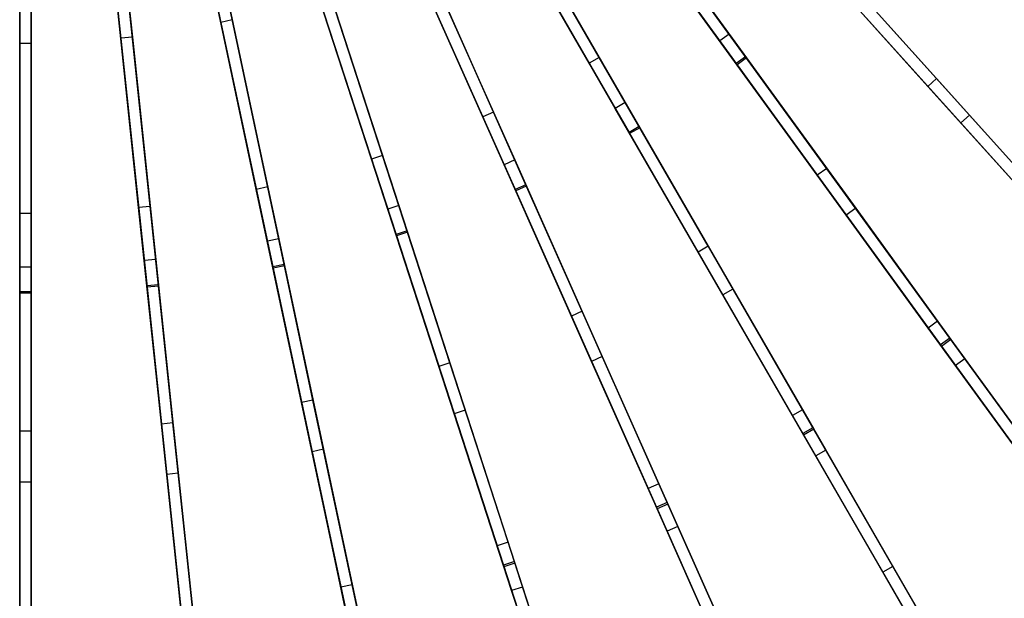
# Model space of a CAD drawing. Extents: x 1 to 71.1, y -35.1 to 35.1.
# Tile 42 of 85: x 36 to 48.6, y -19.6 to -12.1. Entities that reach past the tile are written whole.
import ezdxf

# ---------------------------------------------------------------- set-up
doc = ezdxf.new("R2010")
doc.units = 0
doc.header["$LTSCALE"] = 2.54
doc.layers.get('0').update_dxf_attribs({"color": 13, "linetype": 'CONTINUOUS'})

# ---------------------------------------------------------------- blocks, each defined once
blk = doc.blocks.new('LPUMPKIN_L_444_STL')
at = {"color": 0}
for p, q in [((45.291, -12.622, 48.017), (42.651, -8.988, 48.871)), ((45.291, -12.622, 48.017), (42.651, -8.988, 48.871)), ((42.53, -9.076, 48.871), (45.17, -12.71, 48.017)), ((42.53, -9.076, 48.871), (45.17, -12.71, 48.017)), ((42.537, -9.086, 49.021), (45.18, -12.724, 48.167)), ((42.537, -9.086, 49.021), (45.18, -12.724, 48.167)), ((42.658, -8.997, 49.021), (45.301, -12.636, 48.167)), ((42.658, -8.997, 49.021), (45.301, -12.636, 48.167)), ((38.065, -9.222, 12.072), (38.687, -12.149, 12.543)), ((38.065, -9.222, 12.072), (38.687, -12.149, 12.543)), ((38.541, -12.18, 12.543), (37.918, -9.253, 12.072)), ((38.541, -12.18, 12.543), (37.918, -9.253, 12.072)), ((35.953, -12.451, 12.546), (35.953, -9.46, 12.073)), ((35.953, -12.451, 12.546), (35.953, -9.46, 12.073)), ((36.103, -9.46, 12.073), (36.103, -12.451, 12.546)), ((36.103, -9.46, 12.073), (36.103, -12.451, 12.546)), ((37.254, -12.383, 12.544), (36.942, -9.408, 12.073)), ((37.254, -12.383, 12.544), (36.942, -9.408, 12.073)), ((37.091, -9.392, 12.073), (37.404, -12.368, 12.544)), ((37.091, -9.392, 12.073), (37.404, -12.368, 12.544)), ((41.545, -9.706, 48.871), (43.791, -13.595, 48.018)), ((41.545, -9.706, 48.871), (43.791, -13.595, 48.018)), ((41.551, -9.716, 49.021), (43.799, -13.61, 48.167)), ((41.551, -9.716, 49.021), (43.799, -13.61, 48.167)), ((43.921, -13.52, 48.018), (41.675, -9.631, 48.871)), ((43.921, -13.52, 48.018), (41.675, -9.631, 48.871)), ((41.681, -9.641, 49.021), (43.929, -13.535, 48.167)), ((41.681, -9.641, 49.021), (43.929, -13.535, 48.167)), ((43.388, -10.002, 12.539), (45.079, -12.33, 13.332)), ((43.388, -10.002, 12.539), (45.079, -12.33, 13.332)), ((43.407, -12.631, 12.959), (41.95, -10.107, 12.245)), ((43.407, -12.631, 12.959), (41.95, -10.107, 12.245)), ((44.958, -12.418, 13.332), (43.266, -10.09, 12.539)), ((44.958, -12.418, 13.332), (43.266, -10.09, 12.539)), ((40.5, -10.228, 48.871), (42.327, -14.33, 48.018)), ((40.5, -10.228, 48.871), (42.327, -14.33, 48.018)), ((40.505, -10.239, 49.022), (42.333, -14.346, 48.168)), ((40.505, -10.239, 49.022), (42.333, -14.346, 48.168)), ((42.464, -14.269, 48.018), (40.637, -10.167, 48.871)), ((42.464, -14.269, 48.018), (40.637, -10.167, 48.871)), ((40.642, -10.178, 49.022), (42.47, -14.285, 48.168)), ((40.642, -10.178, 49.022), (42.47, -14.285, 48.168)), ((43.277, -12.706, 12.959), (41.82, -10.182, 12.245)), ((43.277, -12.706, 12.959), (41.82, -10.182, 12.245)), ((39.406, -10.638, 48.872), (40.794, -14.908, 48.018)), ((39.406, -10.638, 48.872), (40.794, -14.908, 48.018)), ((40.936, -14.862, 48.018), (39.549, -10.592, 48.872)), ((40.936, -14.862, 48.018), (39.549, -10.592, 48.872)), ((39.552, -10.603, 49.022), (40.941, -14.878, 48.168)), ((39.552, -10.603, 49.022), (40.941, -14.878, 48.168)), ((39.41, -10.649, 49.022), (40.799, -14.925, 48.168)), ((39.41, -10.649, 49.022), (40.799, -14.925, 48.168)), ((41.91, -13.395, 12.959), (40.725, -10.733, 12.245)), ((41.91, -13.395, 12.959), (40.725, -10.733, 12.245)), ((42.047, -13.334, 12.959), (40.862, -10.672, 12.245)), ((42.047, -13.334, 12.959), (40.862, -10.672, 12.245)), ((42.303, -10.719, 12.539), (43.742, -13.211, 13.332)), ((42.303, -10.719, 12.539), (43.742, -13.211, 13.332)), ((43.612, -13.286, 13.332), (42.174, -10.794, 12.539)), ((43.612, -13.286, 13.332), (42.174, -10.794, 12.539)), ((47.747, -12.903, 13.999), (45.871, -10.82, 12.959)), ((47.747, -12.903, 13.999), (45.871, -10.82, 12.959)), ((38.275, -10.931, 48.872), (39.209, -15.323, 48.019)), ((38.275, -10.931, 48.872), (39.209, -15.323, 48.019)), ((38.278, -10.943, 49.022), (39.212, -15.339, 48.169)), ((38.278, -10.943, 49.022), (39.212, -15.339, 48.169)), ((39.355, -15.291, 48.019), (38.422, -10.9, 48.872)), ((39.355, -15.291, 48.019), (38.422, -10.9, 48.872)), ((38.424, -10.911, 49.022), (39.359, -15.308, 48.169)), ((38.424, -10.911, 49.022), (39.359, -15.308, 48.169)), ((47.635, -13.003, 13.999), (45.76, -10.92, 12.959)), ((47.635, -13.003, 13.999), (45.76, -10.92, 12.959)), ((37.12, -11.105, 48.872), (37.589, -15.569, 48.019)), ((37.12, -11.105, 48.872), (37.589, -15.569, 48.019)), ((37.121, -11.116, 49.022), (37.591, -15.586, 48.169)), ((37.121, -11.116, 49.022), (37.591, -15.586, 48.169)), ((37.738, -15.553, 48.019), (37.269, -11.089, 48.872)), ((37.738, -15.553, 48.019), (37.269, -11.089, 48.872)), ((37.27, -11.1, 49.022), (37.74, -15.57, 48.169)), ((37.27, -11.1, 49.022), (37.74, -15.57, 48.169)), ((40.621, -13.891, 12.96), (39.72, -11.12, 12.246)), ((40.621, -13.891, 12.96), (39.72, -11.12, 12.246)), ((35.953, -11.156, 48.872), (35.953, -15.644, 48.02)), ((35.953, -11.156, 48.872), (35.953, -15.644, 48.02)), ((35.953, -11.167, 49.023), (35.953, -15.661, 48.17)), ((35.953, -11.167, 49.023), (35.953, -15.661, 48.17)), ((36.103, -15.644, 48.02), (36.103, -11.156, 48.872)), ((36.103, -15.644, 48.02), (36.103, -11.156, 48.872)), ((36.103, -11.167, 49.023), (36.103, -15.661, 48.17)), ((36.103, -11.167, 49.023), (36.103, -15.661, 48.17)), ((40.478, -13.937, 12.96), (39.578, -11.167, 12.246)), ((40.478, -13.937, 12.96), (39.578, -11.167, 12.246)), ((42.184, -14.01, 13.334), (41.013, -11.381, 12.54)), ((42.184, -14.01, 13.334), (41.013, -11.381, 12.54)), ((41.15, -11.32, 12.54), (42.321, -13.949, 13.334)), ((41.15, -11.32, 12.54), (42.321, -13.949, 13.334)), ((46.318, -11.316, 13.331), (48.17, -13.373, 14.452)), ((46.318, -11.316, 13.331), (48.17, -13.373, 14.452)), ((38.997, -14.327, 12.96), (38.391, -11.478, 12.246)), ((38.997, -14.327, 12.96), (38.391, -11.478, 12.246)), ((39.144, -14.296, 12.96), (38.538, -11.447, 12.246)), ((39.144, -14.296, 12.96), (38.538, -11.447, 12.246)), ((48.059, -13.473, 14.452), (46.206, -11.416, 13.331)), ((48.059, -13.473, 14.452), (46.206, -11.416, 13.331)), ((37.632, -14.545, 12.961), (37.328, -11.649, 12.246)), ((37.632, -14.545, 12.961), (37.328, -11.649, 12.246)), ((49.552, -14.907, 46.876), (46.56, -11.585, 48.017)), ((49.552, -14.907, 46.876), (46.56, -11.585, 48.017)), ((46.572, -11.597, 48.167), (49.567, -14.924, 47.026)), ((46.572, -11.597, 48.167), (49.567, -14.924, 47.026)), ((35.953, -14.635, 12.961), (35.953, -11.723, 12.247)), ((35.953, -14.635, 12.961), (35.953, -11.723, 12.247)), ((36.103, -14.635, 12.961), (36.103, -11.723, 12.247)), ((36.103, -14.635, 12.961), (36.103, -11.723, 12.247)), ((37.483, -14.561, 12.961), (37.179, -11.665, 12.246)), ((37.483, -14.561, 12.961), (37.179, -11.665, 12.246)), ((46.449, -11.685, 48.017), (49.44, -15.008, 46.876)), ((46.449, -11.685, 48.017), (49.44, -15.008, 46.876)), ((46.46, -11.698, 48.167), (49.456, -15.025, 47.026)), ((46.46, -11.698, 48.167), (49.456, -15.025, 47.026)), ((40.687, -14.581, 13.335), (39.798, -11.845, 12.541)), ((40.687, -14.581, 13.335), (39.798, -11.845, 12.541)), ((39.941, -11.799, 12.541), (40.83, -14.534, 13.335)), ((39.941, -11.799, 12.541), (40.83, -14.534, 13.335)), ((46.213, -14.145, 13.999), (44.565, -11.878, 12.959)), ((46.213, -14.145, 13.999), (44.565, -11.878, 12.959)), ((46.334, -14.057, 13.999), (44.687, -11.79, 12.959)), ((46.334, -14.057, 13.999), (44.687, -11.79, 12.959)), ((38.687, -12.149, 12.543), (38.541, -12.18, 12.543)), ((38.687, -12.149, 12.543), (38.541, -12.18, 12.543)), ((38.687, -12.149, 12.543), (39.285, -14.962, 13.337)), ((38.687, -12.149, 12.543), (39.285, -14.962, 13.337)), ((39.139, -14.993, 13.337), (38.541, -12.18, 12.543)), ((39.139, -14.993, 13.337), (38.541, -12.18, 12.543)), ((37.404, -12.368, 12.544), (37.254, -12.383, 12.544)), ((37.404, -12.368, 12.544), (37.254, -12.383, 12.544)), ((37.555, -15.243, 13.339), (37.254, -12.383, 12.544)), ((37.555, -15.243, 13.339), (37.254, -12.383, 12.544)), ((37.404, -12.368, 12.544), (37.704, -15.227, 13.339)), ((37.404, -12.368, 12.544), (37.704, -15.227, 13.339)), ((45.079, -12.33, 13.332), (44.958, -12.418, 13.332)), ((45.079, -12.33, 13.332), (44.958, -12.418, 13.332)), ((45.079, -12.33, 13.332), (46.707, -14.57, 14.453)), ((45.079, -12.33, 13.332), (46.707, -14.57, 14.453)), ((35.953, -15.325, 13.342), (35.953, -12.451, 12.546)), ((36.103, -12.451, 12.546), (35.953, -12.451, 12.546)), ((35.953, -15.325, 13.342), (35.953, -12.451, 12.546)), ((36.103, -12.451, 12.546), (35.953, -12.451, 12.546)), ((36.103, -12.451, 12.546), (36.103, -15.325, 13.342)), ((36.103, -12.451, 12.546), (36.103, -15.325, 13.342)), ((46.585, -14.658, 14.453), (44.958, -12.418, 13.332)), ((46.585, -14.658, 14.453), (44.958, -12.418, 13.332)), ((43.407, -12.631, 12.959), (43.277, -12.706, 12.959)), ((43.407, -12.631, 12.959), (43.277, -12.706, 12.959)), ((44.809, -15.058, 14), (43.407, -12.631, 12.959)), ((44.809, -15.058, 14), (43.407, -12.631, 12.959)), ((45.291, -12.622, 48.017), (45.17, -12.71, 48.017)), ((45.291, -12.622, 48.017), (45.17, -12.71, 48.017)), ((45.301, -12.636, 48.167), (45.18, -12.724, 48.167)), ((45.301, -12.636, 48.167), (45.18, -12.724, 48.167)), ((47.919, -16.239, 46.877), (45.291, -12.622, 48.017)), ((47.919, -16.239, 46.877), (45.291, -12.622, 48.017)), ((45.301, -12.636, 48.167), (47.932, -16.257, 47.026)), ((45.301, -12.636, 48.167), (47.932, -16.257, 47.026)), ((44.679, -15.133, 14), (43.277, -12.706, 12.959)), ((44.679, -15.133, 14), (43.277, -12.706, 12.959)), ((45.17, -12.71, 48.017), (47.798, -16.327, 46.877)), ((45.17, -12.71, 48.017), (47.798, -16.327, 46.877)), ((45.18, -12.724, 48.167), (47.811, -16.345, 47.026)), ((45.18, -12.724, 48.167), (47.811, -16.345, 47.026)), ((47.747, -12.903, 13.999), (47.635, -13.003, 13.999)), ((47.747, -12.903, 13.999), (47.635, -13.003, 13.999)), ((49.372, -14.707, 15.22), (47.747, -12.903, 13.999)), ((49.372, -14.707, 15.22), (47.747, -12.903, 13.999)), ((49.26, -14.808, 15.22), (47.635, -13.003, 13.999)), ((49.26, -14.808, 15.22), (47.635, -13.003, 13.999)), ((43.742, -13.211, 13.332), (43.612, -13.286, 13.332)), ((43.742, -13.211, 13.332), (43.612, -13.286, 13.332)), ((44.996, -15.683, 14.454), (43.612, -13.286, 13.332)), ((44.996, -15.683, 14.454), (43.612, -13.286, 13.332)), ((43.742, -13.211, 13.332), (45.126, -15.608, 14.454)), ((43.742, -13.211, 13.332), (45.126, -15.608, 14.454)), ((42.047, -13.334, 12.959), (41.91, -13.395, 12.959)), ((42.047, -13.334, 12.959), (41.91, -13.395, 12.959)), ((43.05, -15.955, 14), (41.91, -13.395, 12.959)), ((43.05, -15.955, 14), (41.91, -13.395, 12.959)), ((43.187, -15.894, 14), (42.047, -13.334, 12.959)), ((43.187, -15.894, 14), (42.047, -13.334, 12.959)), ((48.17, -13.373, 14.452), (48.059, -13.473, 14.452)), ((48.17, -13.373, 14.452), (48.059, -13.473, 14.452)), ((48.17, -13.373, 14.452), (49.77, -15.15, 15.745)), ((48.17, -13.373, 14.452), (49.77, -15.15, 15.745)), ((43.921, -13.52, 48.018), (43.791, -13.595, 48.018)), ((43.921, -13.52, 48.018), (43.791, -13.595, 48.018)), ((43.929, -13.535, 48.167), (43.799, -13.61, 48.167)), ((43.929, -13.535, 48.167), (43.799, -13.61, 48.167)), ((46.156, -17.392, 46.877), (43.921, -13.52, 48.018)), ((46.156, -17.392, 46.877), (43.921, -13.52, 48.018)), ((43.929, -13.535, 48.167), (46.167, -17.411, 47.027)), ((43.929, -13.535, 48.167), (46.167, -17.411, 47.027)), ((49.659, -15.25, 15.745), (48.059, -13.473, 14.452)), ((49.659, -15.25, 15.745), (48.059, -13.473, 14.452)), ((43.791, -13.595, 48.018), (46.026, -17.467, 46.877)), ((43.791, -13.595, 48.018), (46.026, -17.467, 46.877)), ((43.799, -13.61, 48.167), (46.037, -17.486, 47.027)), ((43.799, -13.61, 48.167), (46.037, -17.486, 47.027)), ((40.621, -13.891, 12.96), (40.478, -13.937, 12.96)), ((40.621, -13.891, 12.96), (40.478, -13.937, 12.96)), ((41.486, -16.555, 14), (40.621, -13.891, 12.96)), ((41.486, -16.555, 14), (40.621, -13.891, 12.96)), ((41.344, -16.602, 14), (40.478, -13.937, 12.96)), ((41.344, -16.602, 14), (40.478, -13.937, 12.96)), ((42.321, -13.949, 13.334), (42.184, -14.01, 13.334)), ((42.321, -13.949, 13.334), (42.184, -14.01, 13.334)), ((43.309, -16.538, 14.456), (42.184, -14.01, 13.334)), ((43.309, -16.538, 14.456), (42.184, -14.01, 13.334)), ((42.321, -13.949, 13.334), (43.446, -16.477, 14.456)), ((42.321, -13.949, 13.334), (43.446, -16.477, 14.456)), ((46.334, -14.057, 13.999), (46.213, -14.145, 13.999)), ((46.334, -14.057, 13.999), (46.213, -14.145, 13.999)), ((47.761, -16.022, 15.22), (46.334, -14.057, 13.999)), ((47.761, -16.022, 15.22), (46.334, -14.057, 13.999)), ((47.64, -16.11, 15.22), (46.213, -14.145, 13.999)), ((47.64, -16.11, 15.22), (46.213, -14.145, 13.999)), ((39.144, -14.296, 12.96), (38.997, -14.327, 12.96)), ((39.144, -14.296, 12.96), (38.997, -14.327, 12.96)), ((39.726, -17.036, 14.001), (39.144, -14.296, 12.96)), ((39.726, -17.036, 14.001), (39.144, -14.296, 12.96)), ((42.464, -14.269, 48.018), (42.327, -14.33, 48.018)), ((42.464, -14.269, 48.018), (42.327, -14.33, 48.018)), ((42.47, -14.285, 48.168), (42.333, -14.346, 48.168)), ((42.47, -14.285, 48.168), (42.333, -14.346, 48.168)), ((44.282, -18.353, 46.878), (42.464, -14.269, 48.018)), ((44.282, -18.353, 46.878), (42.464, -14.269, 48.018)), ((42.47, -14.285, 48.168), (44.291, -18.374, 47.027)), ((42.47, -14.285, 48.168), (44.291, -18.374, 47.027)), ((39.579, -17.067, 14.001), (38.997, -14.327, 12.96)), ((39.579, -17.067, 14.001), (38.997, -14.327, 12.96)), ((42.327, -14.33, 48.018), (44.145, -18.414, 46.878)), ((42.327, -14.33, 48.018), (44.145, -18.414, 46.878)), ((42.333, -14.346, 48.168), (44.154, -18.435, 47.027)), ((42.333, -14.346, 48.168), (44.154, -18.435, 47.027)), ((37.632, -14.545, 12.961), (37.483, -14.561, 12.961)), ((37.632, -14.545, 12.961), (37.483, -14.561, 12.961)), ((37.776, -17.346, 14.001), (37.483, -14.561, 12.961)), ((37.776, -17.346, 14.001), (37.483, -14.561, 12.961)), ((37.925, -17.33, 14.001), (37.632, -14.545, 12.961)), ((37.925, -17.33, 14.001), (37.632, -14.545, 12.961)), ((40.83, -14.534, 13.335), (40.687, -14.581, 13.335)), ((40.83, -14.534, 13.335), (40.687, -14.581, 13.335)), ((40.83, -14.534, 13.335), (41.685, -17.166, 14.458)), ((40.83, -14.534, 13.335), (41.685, -17.166, 14.458)), ((36.103, -14.635, 12.961), (35.953, -14.635, 12.961)), ((35.953, -17.434, 14.001), (35.953, -14.635, 12.961)), ((36.103, -14.635, 12.961), (35.953, -14.635, 12.961)), ((35.953, -17.434, 14.001), (35.953, -14.635, 12.961)), ((36.103, -17.434, 14.001), (36.103, -14.635, 12.961)), ((36.103, -17.434, 14.001), (36.103, -14.635, 12.961)), ((41.542, -17.212, 14.458), (40.687, -14.581, 13.335)), ((41.542, -17.212, 14.458), (40.687, -14.581, 13.335)), ((46.707, -14.57, 14.453), (46.585, -14.658, 14.453)), ((46.707, -14.57, 14.453), (46.585, -14.658, 14.453)), ((47.991, -16.592, 15.746), (46.585, -14.658, 14.453)), ((47.991, -16.592, 15.746), (46.585, -14.658, 14.453)), ((46.707, -14.57, 14.453), (48.112, -16.504, 15.746)), ((46.707, -14.57, 14.453), (48.112, -16.504, 15.746)), ((40.936, -14.862, 48.018), (40.794, -14.908, 48.018)), ((40.936, -14.862, 48.018), (40.794, -14.908, 48.018)), ((40.794, -14.908, 48.018), (42.175, -19.159, 46.878)), ((40.794, -14.908, 48.018), (42.175, -19.159, 46.878)), ((40.941, -14.878, 48.168), (40.799, -14.925, 48.168)), ((40.941, -14.878, 48.168), (40.799, -14.925, 48.168)), ((40.799, -14.925, 48.168), (42.182, -19.181, 47.028)), ((40.799, -14.925, 48.168), (42.182, -19.181, 47.028)), ((42.317, -19.113, 46.878), (40.936, -14.862, 48.018)), ((42.317, -19.113, 46.878), (40.936, -14.862, 48.018)), ((40.941, -14.878, 48.168), (42.324, -19.134, 47.028)), ((40.941, -14.878, 48.168), (42.324, -19.134, 47.028)), ((39.285, -14.962, 13.337), (39.139, -14.993, 13.337)), ((39.285, -14.962, 13.337), (39.139, -14.993, 13.337)), ((39.714, -17.699, 14.46), (39.139, -14.993, 13.337)), ((39.714, -17.699, 14.46), (39.139, -14.993, 13.337)), ((39.285, -14.962, 13.337), (39.86, -17.668, 14.46)), ((39.285, -14.962, 13.337), (39.86, -17.668, 14.46)), ((44.809, -15.058, 14), (44.679, -15.133, 14)), ((44.809, -15.058, 14), (44.679, -15.133, 14)), ((46.023, -17.16, 15.221), (44.809, -15.058, 14)), ((46.023, -17.16, 15.221), (44.809, -15.058, 14)), ((45.893, -17.235, 15.221), (44.679, -15.133, 14)), ((45.893, -17.235, 15.221), (44.679, -15.133, 14)), ((37.704, -15.227, 13.339), (37.555, -15.243, 13.339)), ((37.704, -15.227, 13.339), (37.555, -15.243, 13.339)), ((37.844, -17.993, 14.463), (37.555, -15.243, 13.339)), ((37.844, -17.993, 14.463), (37.555, -15.243, 13.339)), ((37.704, -15.227, 13.339), (37.993, -17.977, 14.463)), ((37.704, -15.227, 13.339), (37.993, -17.977, 14.463)), ((39.355, -15.291, 48.019), (39.209, -15.323, 48.019)), ((39.355, -15.291, 48.019), (39.209, -15.323, 48.019)), ((39.209, -15.323, 48.019), (40.138, -19.694, 46.879)), ((39.209, -15.323, 48.019), (40.138, -19.694, 46.879)), ((39.359, -15.308, 48.169), (39.212, -15.339, 48.169)), ((39.359, -15.308, 48.169), (39.212, -15.339, 48.169)), ((40.284, -19.663, 46.879), (39.355, -15.291, 48.019)), ((40.284, -19.663, 46.879), (39.355, -15.291, 48.019)), ((39.359, -15.308, 48.169), (40.289, -19.685, 47.029)), ((39.359, -15.308, 48.169), (40.289, -19.685, 47.029)), ((35.953, -18.09, 14.465), (35.953, -15.325, 13.342)), ((36.103, -15.325, 13.342), (35.953, -15.325, 13.342)), ((35.953, -18.09, 14.465), (35.953, -15.325, 13.342)), ((36.103, -15.325, 13.342), (35.953, -15.325, 13.342)), ((36.103, -15.325, 13.342), (36.103, -18.09, 14.465)), ((36.103, -15.325, 13.342), (36.103, -18.09, 14.465)), ((39.212, -15.339, 48.169), (40.142, -19.716, 47.029)), ((39.212, -15.339, 48.169), (40.142, -19.716, 47.029)), ((37.738, -15.553, 48.019), (37.589, -15.569, 48.019)), ((37.738, -15.553, 48.019), (37.589, -15.569, 48.019)), ((37.589, -15.569, 48.019), (38.056, -20.012, 46.88)), ((37.589, -15.569, 48.019), (38.056, -20.012, 46.88)), ((37.74, -15.57, 48.169), (37.591, -15.586, 48.169)), ((37.74, -15.57, 48.169), (37.591, -15.586, 48.169)), ((38.205, -19.997, 46.88), (37.738, -15.553, 48.019)), ((38.205, -19.997, 46.88), (37.738, -15.553, 48.019)), ((37.74, -15.57, 48.169), (38.208, -20.019, 47.03)), ((37.74, -15.57, 48.169), (38.208, -20.019, 47.03)), ((35.953, -15.644, 48.02), (35.953, -20.111, 46.881)), ((36.103, -15.644, 48.02), (35.953, -15.644, 48.02)), ((35.953, -15.644, 48.02), (35.953, -20.111, 46.881)), ((36.103, -15.644, 48.02), (35.953, -15.644, 48.02)), ((36.103, -15.661, 48.17), (35.953, -15.661, 48.17)), ((35.953, -15.661, 48.17), (35.953, -20.134, 47.031)), ((36.103, -15.661, 48.17), (35.953, -15.661, 48.17)), ((35.953, -15.661, 48.17), (35.953, -20.134, 47.031)), ((36.103, -20.111, 46.881), (36.103, -15.644, 48.02)), ((36.103, -20.111, 46.881), (36.103, -15.644, 48.02)), ((36.103, -15.661, 48.17), (36.103, -20.134, 47.031)), ((36.103, -15.661, 48.17), (36.103, -20.134, 47.031)), ((37.591, -15.586, 48.169), (38.059, -20.035, 47.03)), ((37.591, -15.586, 48.169), (38.059, -20.035, 47.03)), ((45.126, -15.608, 14.454), (44.996, -15.683, 14.454)), ((45.126, -15.608, 14.454), (44.996, -15.683, 14.454)), ((46.192, -17.754, 15.747), (44.996, -15.683, 14.454)), ((46.192, -17.754, 15.747), (44.996, -15.683, 14.454)), ((45.126, -15.608, 14.454), (46.322, -17.679, 15.747)), ((45.126, -15.608, 14.454), (46.322, -17.679, 15.747)), ((43.187, -15.894, 14), (43.05, -15.955, 14)), ((43.187, -15.894, 14), (43.05, -15.955, 14)), ((44.037, -18.172, 15.221), (43.05, -15.955, 14)), ((44.037, -18.172, 15.221), (43.05, -15.955, 14)), ((44.174, -18.111, 15.221), (43.187, -15.894, 14)), ((44.174, -18.111, 15.221), (43.187, -15.894, 14)), ((47.761, -16.022, 15.22), (47.64, -16.11, 15.22)), ((47.761, -16.022, 15.22), (47.64, -16.11, 15.22)), ((49.128, -17.903, 16.709), (47.761, -16.022, 15.22)), ((49.128, -17.903, 16.709), (47.761, -16.022, 15.22)), ((49.007, -17.991, 16.709), (47.64, -16.11, 15.22)), ((49.007, -17.991, 16.709), (47.64, -16.11, 15.22)), ((47.919, -16.239, 46.877), (47.798, -16.327, 46.877)), ((47.919, -16.239, 46.877), (47.798, -16.327, 46.877)), ((47.798, -16.327, 46.877), (50.638, -20.236, 45.323)), ((47.798, -16.327, 46.877), (50.638, -20.236, 45.323)), ((47.932, -16.257, 47.026), (47.811, -16.345, 47.026)), ((47.932, -16.257, 47.026), (47.811, -16.345, 47.026)), ((50.759, -20.147, 45.323), (47.919, -16.239, 46.877)), ((50.759, -20.147, 45.323), (47.919, -16.239, 46.877)), ((47.932, -16.257, 47.026), (50.777, -20.172, 45.472)), ((47.932, -16.257, 47.026), (50.777, -20.172, 45.472)), ((47.811, -16.345, 47.026), (50.655, -20.26, 45.472)), ((47.811, -16.345, 47.026), (50.655, -20.26, 45.472)), ((41.486, -16.555, 14), (41.344, -16.602, 14)), ((41.486, -16.555, 14), (41.344, -16.602, 14)), ((42.236, -18.864, 15.221), (41.486, -16.555, 14)), ((42.236, -18.864, 15.221), (41.486, -16.555, 14)), ((43.446, -16.477, 14.456), (43.309, -16.538, 14.456)), ((43.446, -16.477, 14.456), (43.309, -16.538, 14.456)), ((44.282, -18.722, 15.749), (43.309, -16.538, 14.456)), ((44.282, -18.722, 15.749), (43.309, -16.538, 14.456)), ((43.446, -16.477, 14.456), (44.419, -18.661, 15.749)), ((43.446, -16.477, 14.456), (44.419, -18.661, 15.749)), ((48.112, -16.504, 15.746), (47.991, -16.592, 15.746)), ((48.112, -16.504, 15.746), (47.991, -16.592, 15.746)), ((48.112, -16.504, 15.746), (49.555, -18.49, 17.434)), ((48.112, -16.504, 15.746), (49.555, -18.49, 17.434)), ((42.094, -18.91, 15.221), (41.344, -16.602, 14)), ((42.094, -18.91, 15.221), (41.344, -16.602, 14)), ((49.433, -18.578, 17.434), (47.991, -16.592, 15.746)), ((49.433, -18.578, 17.434), (47.991, -16.592, 15.746)), ((39.726, -17.036, 14.001), (39.579, -17.067, 14.001)), ((39.726, -17.036, 14.001), (39.579, -17.067, 14.001)), ((40.084, -19.441, 15.221), (39.579, -17.067, 14.001)), ((40.084, -19.441, 15.221), (39.579, -17.067, 14.001)), ((40.231, -19.41, 15.221), (39.726, -17.036, 14.001)), ((40.231, -19.41, 15.221), (39.726, -17.036, 14.001)), ((41.685, -17.166, 14.458), (41.542, -17.212, 14.458)), ((41.685, -17.166, 14.458), (41.542, -17.212, 14.458)), ((42.281, -19.485, 15.751), (41.542, -17.212, 14.458)), ((42.281, -19.485, 15.751), (41.542, -17.212, 14.458)), ((41.685, -17.166, 14.458), (42.423, -19.439, 15.751)), ((41.685, -17.166, 14.458), (42.423, -19.439, 15.751)), ((46.023, -17.16, 15.221), (45.893, -17.235, 15.221)), ((46.023, -17.16, 15.221), (45.893, -17.235, 15.221)), ((47.185, -19.174, 16.709), (46.023, -17.16, 15.221)), ((47.185, -19.174, 16.709), (46.023, -17.16, 15.221)), ((37.925, -17.33, 14.001), (37.776, -17.346, 14.001)), ((37.925, -17.33, 14.001), (37.776, -17.346, 14.001)), ((38.03, -19.759, 15.221), (37.776, -17.346, 14.001)), ((38.03, -19.759, 15.221), (37.776, -17.346, 14.001)), ((38.179, -19.743, 15.221), (37.925, -17.33, 14.001)), ((38.179, -19.743, 15.221), (37.925, -17.33, 14.001)), ((47.055, -19.249, 16.709), (45.893, -17.235, 15.221)), ((47.055, -19.249, 16.709), (45.893, -17.235, 15.221)), ((36.103, -17.434, 14.001), (35.953, -17.434, 14.001)), ((35.953, -19.86, 15.222), (35.953, -17.434, 14.001)), ((36.103, -17.434, 14.001), (35.953, -17.434, 14.001)), ((35.953, -19.86, 15.222), (35.953, -17.434, 14.001)), ((36.103, -19.86, 15.222), (36.103, -17.434, 14.001)), ((36.103, -19.86, 15.222), (36.103, -17.434, 14.001)), ((46.156, -17.392, 46.877), (46.026, -17.467, 46.877)), ((46.156, -17.392, 46.877), (46.026, -17.467, 46.877)), ((46.026, -17.467, 46.877), (48.442, -21.65, 45.324)), ((46.026, -17.467, 46.877), (48.442, -21.65, 45.324)), ((46.167, -17.411, 47.027), (46.037, -17.486, 47.027)), ((46.167, -17.411, 47.027), (46.037, -17.486, 47.027)), ((48.572, -21.575, 45.324), (46.156, -17.392, 46.877)), ((48.572, -21.575, 45.324), (46.156, -17.392, 46.877)), ((46.167, -17.411, 47.027), (48.587, -21.601, 45.472)), ((46.167, -17.411, 47.027), (48.587, -21.601, 45.472)), ((46.037, -17.486, 47.027), (48.457, -21.676, 45.472)), ((46.037, -17.486, 47.027), (48.457, -21.676, 45.472)), ((39.86, -17.668, 14.46), (39.714, -17.699, 14.46)), ((39.86, -17.668, 14.46), (39.714, -17.699, 14.46)), ((40.21, -20.036, 15.754), (39.714, -17.699, 14.46)), ((40.21, -20.036, 15.754), (39.714, -17.699, 14.46)), ((39.86, -17.668, 14.46), (40.357, -20.005, 15.754)), ((39.86, -17.668, 14.46), (40.357, -20.005, 15.754)), ((46.322, -17.679, 15.747), (46.192, -17.754, 15.747)), ((46.322, -17.679, 15.747), (46.192, -17.754, 15.747)), ((46.322, -17.679, 15.747), (47.549, -19.804, 17.435)), ((46.322, -17.679, 15.747), (47.549, -19.804, 17.435)), ((47.419, -19.879, 17.435), (46.192, -17.754, 15.747)), ((47.419, -19.879, 17.435), (46.192, -17.754, 15.747)), ((37.993, -17.977, 14.463), (37.844, -17.993, 14.463)), ((37.993, -17.977, 14.463), (37.844, -17.993, 14.463)), ((37.993, -17.977, 14.463), (38.243, -20.353, 15.756)), ((37.993, -17.977, 14.463), (38.243, -20.353, 15.756)), ((35.953, -20.478, 15.76), (35.953, -18.09, 14.465)), ((36.103, -18.09, 14.465), (35.953, -18.09, 14.465)), ((35.953, -20.478, 15.76), (35.953, -18.09, 14.465)), ((36.103, -18.09, 14.465), (35.953, -18.09, 14.465)), ((36.103, -18.09, 14.465), (36.103, -20.478, 15.76)), ((36.103, -18.09, 14.465), (36.103, -20.478, 15.76)), ((38.094, -20.368, 15.756), (37.844, -17.993, 14.463)), ((38.094, -20.368, 15.756), (37.844, -17.993, 14.463)), ((44.174, -18.111, 15.221), (44.037, -18.172, 15.221)), ((44.174, -18.111, 15.221), (44.037, -18.172, 15.221)), ((44.983, -20.296, 16.709), (44.037, -18.172, 15.221)), ((44.983, -20.296, 16.709), (44.037, -18.172, 15.221)), ((45.12, -20.235, 16.709), (44.174, -18.111, 15.221)), ((45.12, -20.235, 16.709), (44.174, -18.111, 15.221)), ((44.282, -18.353, 46.878), (44.145, -18.414, 46.878)), ((44.282, -18.353, 46.878), (44.145, -18.414, 46.878)), ((46.247, -22.766, 45.324), (44.282, -18.353, 46.878)), ((46.247, -22.766, 45.324), (44.282, -18.353, 46.878)), ((44.145, -18.414, 46.878), (46.11, -22.827, 45.324)), ((44.145, -18.414, 46.878), (46.11, -22.827, 45.324)), ((44.291, -18.374, 47.027), (44.154, -18.435, 47.027)), ((44.291, -18.374, 47.027), (44.154, -18.435, 47.027)), ((44.154, -18.435, 47.027), (46.122, -22.855, 45.473)), ((44.154, -18.435, 47.027), (46.122, -22.855, 45.473)), ((44.291, -18.374, 47.027), (46.259, -22.794, 45.473)), ((44.291, -18.374, 47.027), (46.259, -22.794, 45.473)), ((44.419, -18.661, 15.749), (44.282, -18.722, 15.749)), ((44.419, -18.661, 15.749), (44.282, -18.722, 15.749)), ((45.279, -20.963, 17.437), (44.282, -18.722, 15.749)), ((45.279, -20.963, 17.437), (44.282, -18.722, 15.749)), ((44.419, -18.661, 15.749), (45.416, -20.902, 17.437)), ((44.419, -18.661, 15.749), (45.416, -20.902, 17.437)), ((42.236, -18.864, 15.221), (42.094, -18.91, 15.221)), ((42.236, -18.864, 15.221), (42.094, -18.91, 15.221)), ((42.955, -21.075, 16.709), (42.236, -18.864, 15.221)), ((42.955, -21.075, 16.709), (42.236, -18.864, 15.221)), ((42.812, -21.121, 16.709), (42.094, -18.91, 15.221)), ((42.812, -21.121, 16.709), (42.094, -18.91, 15.221)), ((42.317, -19.113, 46.878), (42.175, -19.159, 46.878)), ((42.317, -19.113, 46.878), (42.175, -19.159, 46.878)), ((43.81, -23.707, 45.325), (42.317, -19.113, 46.878)), ((43.81, -23.707, 45.325), (42.317, -19.113, 46.878)), ((42.175, -19.159, 46.878), (43.667, -23.753, 45.325)), ((42.175, -19.159, 46.878), (43.667, -23.753, 45.325)), ((42.324, -19.134, 47.028), (42.182, -19.181, 47.028)), ((42.324, -19.134, 47.028), (42.182, -19.181, 47.028)), ((42.182, -19.181, 47.028), (43.677, -23.782, 45.474)), ((42.182, -19.181, 47.028), (43.677, -23.782, 45.474)), ((42.324, -19.134, 47.028), (43.819, -23.736, 45.474)), ((42.324, -19.134, 47.028), (43.819, -23.736, 45.474)), ((47.185, -19.174, 16.709), (47.055, -19.249, 16.709)), ((47.185, -19.174, 16.709), (47.055, -19.249, 16.709)), ((48.242, -21.306, 18.606), (47.055, -19.249, 16.709)), ((48.242, -21.306, 18.606), (47.055, -19.249, 16.709)), ((48.372, -21.231, 18.606), (47.185, -19.174, 16.709)), ((48.372, -21.231, 18.606), (47.185, -19.174, 16.709)), ((40.231, -19.41, 15.221), (40.084, -19.441, 15.221)), ((40.231, -19.41, 15.221), (40.084, -19.441, 15.221)), ((40.567, -21.714, 16.709), (40.084, -19.441, 15.221)), ((40.567, -21.714, 16.709), (40.084, -19.441, 15.221)), ((40.714, -21.683, 16.709), (40.231, -19.41, 15.221)), ((40.714, -21.683, 16.709), (40.231, -19.41, 15.221)), ((42.423, -19.439, 15.751), (42.281, -19.485, 15.751)), ((42.423, -19.439, 15.751), (42.281, -19.485, 15.751)), ((43.038, -21.818, 17.439), (42.281, -19.485, 15.751)), ((43.038, -21.818, 17.439), (42.281, -19.485, 15.751)), ((42.423, -19.439, 15.751), (43.181, -21.771, 17.439)), ((42.423, -19.439, 15.751), (43.181, -21.771, 17.439))]:
    blk.add_line(p, q, dxfattribs=at)

msp = doc.modelspace()

# ---------------------------------------------------------------- block references
at = {"color": 253}
msp.add_blockref('LPUMPKIN_L_444_STL', (0, 0), dxfattribs=at)

doc.saveas('drawing.dxf')
